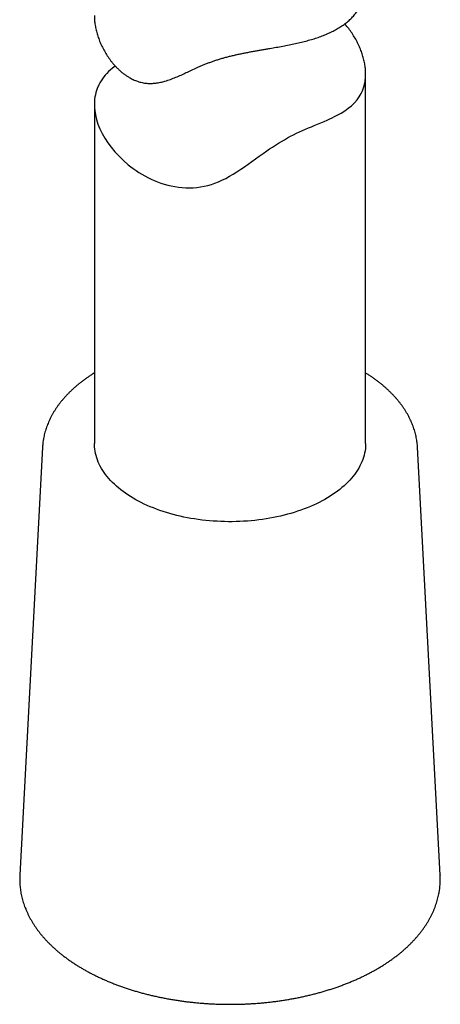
# Model space of a CAD drawing. Header units: millimetres. Extents: x 8 to 822, y 12 to 761.
# Tile 17 of 27: x 764 to 788, y 113 to 168. Entities that reach past the tile are written whole.
import ezdxf

# ---------------------------------------------------------------- set-up
doc = ezdxf.new("R2010")
doc.units = ezdxf.units.MM

msp = doc.modelspace()

# ---------------------------------------------------------------- linework, layer by layer
at = {"color": 7, "linetype": 'Continuous', "lineweight": 30}
for p, q in [((783.58, 144.116), (783.58, 164.532)), ((768.58, 162.846), (768.58, 144.116)), ((765.714, 143.908), (764.458, 120.251)), ((765.714, 143.91), (765.714, 143.908)), ((786.446, 143.908), (786.446, 143.91)), ((787.702, 120.251), (786.446, 143.908)), ((787.702, 120.254), (787.702, 120.251))]:
    msp.add_line(p, q, dxfattribs=at)
at = {"color": 7, "linetype": 'Continuous', "lineweight": 30, "flags": 128}
for points in [[(769.735, 164.978), (769.676, 164.936), (769.567, 164.85), (769.464, 164.761), (769.366, 164.669), (769.273, 164.574), (769.185, 164.476), (769.103, 164.375), (769.026, 164.27), (768.956, 164.164), (768.892, 164.056), (768.834, 163.947), (768.74, 163.733), (768.7, 163.621), (768.666, 163.506), (768.638, 163.389), (768.615, 163.27), (768.597, 163.149), (768.586, 163.025), (768.581, 162.9), (768.581, 162.774), (768.587, 162.648), (768.599, 162.521), (768.638, 162.278), (768.698, 162.024), (768.781, 161.767), (768.885, 161.507), (769.011, 161.247), (769.155, 160.992), (769.319, 160.741), (769.506, 160.485), (769.714, 160.234), (769.943, 159.988), (770.191, 159.749), (770.453, 159.524), (770.592, 159.414), (770.735, 159.307), (770.886, 159.201), (771.042, 159.098), (771.203, 158.999), (771.368, 158.905), (771.539, 158.815), (771.713, 158.729), (771.892, 158.649), (772.075, 158.575), (772.258, 158.509), (772.445, 158.449), (772.636, 158.395), (772.829, 158.349), (773.026, 158.311), (773.226, 158.28), (773.428, 158.259), (773.632, 158.247), (773.838, 158.244), (774.044, 158.251), (774.246, 158.268), (774.447, 158.294), (774.649, 158.331), (774.849, 158.377), (775.048, 158.434), (775.244, 158.501), (775.439, 158.577), (775.63, 158.663), (775.841, 158.767), (776.048, 158.881), (776.258, 159.004), (776.465, 159.134), (776.671, 159.269), (776.876, 159.409), (777.082, 159.552), (777.287, 159.698), (777.493, 159.845), (777.701, 159.994), (777.907, 160.14), (778.115, 160.285), (778.272, 160.393), (778.431, 160.5), (778.593, 160.605), (778.756, 160.708), (778.923, 160.809), (779.09, 160.907), (779.26, 161.002), (779.431, 161.092), (779.598, 161.177), (779.764, 161.258), (779.93, 161.336), (780.094, 161.411), (780.258, 161.484), (780.419, 161.554), (780.579, 161.622), (780.735, 161.688), (780.922, 161.766), (781.103, 161.842), (781.279, 161.918), (781.45, 161.993), (781.594, 162.058), (781.733, 162.123), (781.867, 162.189), (781.998, 162.255), (782.221, 162.379), (782.425, 162.505), (782.619, 162.641), (782.797, 162.785), (782.959, 162.939), (783.104, 163.104), (783.228, 163.275), (783.337, 163.464), (783.385, 163.564), (783.427, 163.665), (783.465, 163.771), (783.497, 163.879), (783.524, 163.99), (783.546, 164.104), (783.546, 164.104)], [(783.58, 144.116), (783.58, 144.066), (783.574, 143.945), (783.563, 143.824), (783.546, 143.703), (783.523, 143.582), (783.494, 143.462), (783.459, 143.342), (783.419, 143.223), (783.373, 143.104), (783.321, 142.987), (783.263, 142.87), (783.2, 142.754), (783.131, 142.639), (783.056, 142.526), (782.976, 142.413), (782.891, 142.302), (782.8, 142.193), (782.704, 142.085), (782.603, 141.978), (782.496, 141.874), (782.385, 141.771), (782.268, 141.669), (782.147, 141.57), (782.021, 141.473), (781.89, 141.378), (781.755, 141.285), (781.615, 141.194), (781.471, 141.106), (781.323, 141.019), (781.17, 140.936), (781.014, 140.855), (780.854, 140.776), (780.689, 140.7), (780.522, 140.627), (780.35, 140.556), (780.176, 140.488), (779.998, 140.424), (779.817, 140.362), (779.633, 140.303), (779.447, 140.247), (779.257, 140.194), (779.066, 140.144), (778.871, 140.097), (778.675, 140.053), (778.477, 140.013), (778.276, 139.976), (778.074, 139.942), (777.871, 139.911), (777.666, 139.884), (777.46, 139.86), (777.252, 139.839), (777.044, 139.822), (776.835, 139.808), (776.626, 139.797), (776.416, 139.79), (776.205, 139.786), (775.995, 139.786), (775.785, 139.789), (775.575, 139.796), (775.365, 139.806), (775.156, 139.819), (774.947, 139.836), (774.74, 139.856), (774.534, 139.879), (774.328, 139.906), (774.124, 139.936), (773.922, 139.969), (773.722, 140.006), (773.523, 140.045), (773.326, 140.088), (773.132, 140.134), (772.939, 140.184), (772.749, 140.236), (772.562, 140.292), (772.378, 140.35), (772.196, 140.412), (772.018, 140.476), (771.843, 140.543), (771.671, 140.613), (771.502, 140.686), (771.338, 140.761), (771.177, 140.839), (771.019, 140.92), (770.866, 141.003), (770.717, 141.089), (770.572, 141.177), (770.431, 141.267), (770.295, 141.36), (770.164, 141.455), (770.037, 141.551), (769.915, 141.65), (769.797, 141.751), (769.685, 141.854), (769.577, 141.958), (769.475, 142.064), (769.378, 142.172), (769.286, 142.281), (769.2, 142.392), (769.119, 142.504), (769.043, 142.617), (768.973, 142.732), (768.909, 142.848), (768.85, 142.964), (768.797, 143.082), (768.75, 143.2), (768.708, 143.319), (768.672, 143.439), (768.642, 143.559), (768.618, 143.68), (768.6, 143.801), (768.588, 143.922), (768.581, 144.043), (768.58, 144.116)]]:
    msp.add_lwpolyline(points, dxfattribs=at)
at = {"color": 7, "linetype": 'Continuous', "lineweight": 30}
for points, knots in [([(768.581, 167.773), (768.581, 167.753), (768.58, 167.69), (768.585, 167.581), (768.596, 167.446), (768.612, 167.31), (768.641, 167.129), (768.69, 166.903), (768.769, 166.63), (768.868, 166.356), (768.989, 166.081), (769.13, 165.808), (769.291, 165.543), (769.444, 165.325), (769.58, 165.153), (769.693, 165.021), (769.812, 164.894), (769.938, 164.771), (770.069, 164.655), (770.207, 164.545), (770.351, 164.442), (770.487, 164.357), (770.614, 164.286), (770.73, 164.228), (770.849, 164.177), (770.97, 164.132), (771.094, 164.093), (771.22, 164.062), (771.347, 164.038), (771.474, 164.023), (771.601, 164.015), (771.727, 164.015), (771.853, 164.021), (771.979, 164.034), (772.106, 164.053), (772.274, 164.086), (772.451, 164.131), (772.636, 164.189), (772.839, 164.259), (773.085, 164.355), (773.376, 164.481), (773.663, 164.612), (773.957, 164.749), (774.214, 164.868), (774.431, 164.964), (774.605, 165.039), (774.783, 165.112), (774.966, 165.182), (775.154, 165.25), (775.347, 165.315), (775.544, 165.376), (775.746, 165.434), (775.952, 165.49), (776.162, 165.542), (776.374, 165.592), (776.587, 165.639), (776.799, 165.683), (777.01, 165.725), (777.222, 165.765), (777.434, 165.804), (777.647, 165.842), (777.86, 165.879), (778.071, 165.915), (778.332, 165.96), (778.641, 166.014), (778.998, 166.078), (779.35, 166.146), (779.695, 166.218), (780.029, 166.294), (780.349, 166.377), (780.658, 166.465), (780.958, 166.563), (781.248, 166.669), (781.525, 166.785), (781.786, 166.91), (782.037, 167.047), (782.235, 167.171), (782.39, 167.28), (782.503, 167.366), (782.611, 167.455), (782.714, 167.547), (782.812, 167.642), (782.904, 167.741), (782.992, 167.842), (783.073, 167.946), (783.148, 168.052), (783.237, 168.192), (783.314, 168.335), (783.381, 168.481), (783.426, 168.595), (783.465, 168.711), (783.499, 168.829), (783.527, 168.95), (783.549, 169.072), (783.566, 169.197), (783.576, 169.323), (783.58, 169.42), (783.58, 169.476), (783.579, 169.489)], [0, 0, 0, 0, 0.00382, 0.012171, 0.020521, 0.028901, 0.037281, 0.053748, 0.069726, 0.086166, 0.102652, 0.119256, 0.135906, 0.152253, 0.161324, 0.170396, 0.179508, 0.18862, 0.197794, 0.206968, 0.216206, 0.225443, 0.232299, 0.239154, 0.24605, 0.252946, 0.259903, 0.26686, 0.273874, 0.280889, 0.287738, 0.294588, 0.301485, 0.308381, 0.315323, 0.322265, 0.336201, 0.34464, 0.353079, 0.37, 0.385635, 0.401288, 0.417083, 0.432899, 0.441579, 0.450258, 0.458974, 0.467689, 0.476447, 0.485205, 0.494033, 0.50286, 0.51178, 0.5207, 0.529694, 0.538689, 0.547433, 0.556177, 0.564983, 0.573788, 0.582664, 0.59154, 0.600467, 0.609393, 0.624665, 0.640393, 0.656174, 0.672081, 0.688035, 0.703699, 0.719239, 0.735223, 0.75125, 0.767386, 0.783566, 0.799445, 0.816413, 0.825151, 0.833889, 0.842656, 0.851423, 0.860268, 0.869112, 0.877987, 0.886862, 0.895582, 0.904309, 0.920734, 0.929192, 0.93765, 0.946137, 0.954623, 0.963183, 0.971743, 0.980333, 0.988922, 0.997359, 1, 1, 1, 1]), ([(783.546, 164.104), (783.557, 164.18), (783.573, 164.295), (783.58, 164.456), (783.581, 164.581), (783.576, 164.708), (783.565, 164.838), (783.549, 164.97), (783.528, 165.103), (783.501, 165.239), (783.458, 165.42), (783.392, 165.644), (783.293, 165.914), (783.174, 166.184), (783.034, 166.456), (782.873, 166.724), (782.693, 166.984), (782.541, 167.178), (782.447, 167.282), (782.425, 167.308)], [0, 0, 0, 0, 0.078956, 0.119638, 0.16032, 0.20115, 0.241981, 0.283185, 0.32439, 0.365737, 0.407085, 0.488342, 0.56718, 0.6483, 0.729647, 0.811574, 0.893733, 0.974391, 1, 1, 1, 1]), ([(768.58, 148.007), (768.545, 147.986), (768.456, 147.93), (768.316, 147.838), (768.161, 147.732), (768.01, 147.623), (767.864, 147.512), (767.721, 147.399), (767.583, 147.284), (767.449, 147.168), (767.32, 147.049), (767.195, 146.928), (767.075, 146.805), (766.959, 146.681), (766.848, 146.555), (766.742, 146.428), (766.641, 146.299), (766.545, 146.169), (766.454, 146.037), (766.368, 145.904), (766.288, 145.77), (766.212, 145.635), (766.142, 145.499), (766.077, 145.362), (766.017, 145.224), (765.962, 145.085), (765.913, 144.946), (765.869, 144.806), (765.83, 144.666), (765.797, 144.525), (765.775, 144.414), (765.764, 144.35), (765.761, 144.332)], [0, 0, 0, 0, 0.022438, 0.057427, 0.092414, 0.127399, 0.162377, 0.197344, 0.232299, 0.267235, 0.302149, 0.337035, 0.371889, 0.406703, 0.441473, 0.476192, 0.510854, 0.545453, 0.579983, 0.614437, 0.648812, 0.683101, 0.717303, 0.751414, 0.785433, 0.819359, 0.853195, 0.886942, 0.920605, 0.954189, 0.987701, 1, 1, 1, 1]), ([(786.445, 143.91), (786.445, 143.922), (786.443, 143.98), (786.433, 144.085), (786.417, 144.227), (786.395, 144.367), (786.367, 144.508), (786.335, 144.648), (786.297, 144.787), (786.254, 144.926), (786.206, 145.065), (786.152, 145.203), (786.094, 145.34), (786.03, 145.476), (785.961, 145.611), (785.886, 145.746), (785.807, 145.879), (785.723, 146.012), (785.633, 146.143), (785.539, 146.273), (785.439, 146.401), (785.335, 146.529), (785.226, 146.654), (785.112, 146.778), (784.993, 146.901), (784.869, 147.021), (784.741, 147.14), (784.609, 147.257), (784.472, 147.373), (784.331, 147.486), (784.185, 147.597), (784.035, 147.706), (783.882, 147.813), (783.73, 147.913), (783.628, 147.978), (783.58, 148.008)], [0, 0, 0, 0, 0.007216, 0.037487, 0.067773, 0.098085, 0.128432, 0.158825, 0.189271, 0.219779, 0.250355, 0.281004, 0.311731, 0.342538, 0.373426, 0.404396, 0.435447, 0.466578, 0.497785, 0.529064, 0.560412, 0.591823, 0.623293, 0.654816, 0.686386, 0.717999, 0.749648, 0.781329, 0.813037, 0.844767, 0.876515, 0.908277, 0.94005, 0.97183, 1, 1, 1, 1]), ([(765.761, 144.332), (765.756, 144.306), (765.745, 144.233), (765.73, 144.112), (765.719, 143.998), (765.716, 143.931), (765.715, 143.911)], [0, 0, 0, 0, 0.188639, 0.523784, 0.858572, 1, 1, 1, 1]), ([(764.459, 120.252), (764.457, 120.217), (764.453, 120.132), (764.452, 119.997), (764.455, 119.848), (764.464, 119.699), (764.478, 119.55), (764.498, 119.402), (764.523, 119.253), (764.553, 119.105), (764.588, 118.958), (764.629, 118.811), (764.675, 118.664), (764.726, 118.518), (764.782, 118.373), (764.843, 118.229), (764.91, 118.085), (764.982, 117.942), (765.059, 117.8), (765.141, 117.659), (765.228, 117.519), (765.32, 117.38), (765.418, 117.242), (765.52, 117.106), (765.627, 116.971), (765.739, 116.838), (765.856, 116.706), (765.978, 116.575), (766.104, 116.446), (766.235, 116.319), (766.371, 116.194), (766.511, 116.071), (766.655, 115.949), (766.804, 115.829), (766.957, 115.712), (767.114, 115.596), (767.276, 115.483), (767.441, 115.372), (767.61, 115.263), (767.784, 115.156), (767.96, 115.052), (768.141, 114.95), (768.325, 114.85), (768.513, 114.753), (768.704, 114.659), (768.898, 114.566), (769.096, 114.477), (769.296, 114.39), (769.5, 114.305), (769.706, 114.223), (769.916, 114.144), (770.128, 114.068), (770.343, 113.994), (770.56, 113.923), (770.78, 113.855), (771.003, 113.79), (771.227, 113.728), (771.454, 113.668), (771.682, 113.611), (771.913, 113.557), (772.146, 113.507), (772.38, 113.459), (772.616, 113.414), (772.853, 113.372), (773.092, 113.333), (773.332, 113.297), (773.573, 113.264), (773.816, 113.234), (774.059, 113.207), (774.304, 113.183), (774.549, 113.163), (774.795, 113.145), (775.041, 113.13), (775.288, 113.119), (775.535, 113.111), (775.783, 113.105), (776.031, 113.103), (776.278, 113.104), (776.526, 113.108), (776.773, 113.115), (777.02, 113.125), (777.267, 113.139), (777.513, 113.155), (777.758, 113.175), (778.003, 113.197), (778.247, 113.223), (778.49, 113.251), (778.732, 113.283), (778.972, 113.318), (779.212, 113.356), (779.45, 113.397), (779.686, 113.44), (779.921, 113.487), (780.154, 113.537), (780.386, 113.589), (780.615, 113.645), (780.843, 113.703), (781.068, 113.765), (781.291, 113.829), (781.512, 113.896), (781.73, 113.966), (781.946, 114.038), (782.159, 114.113), (782.37, 114.191), (782.578, 114.272), (782.783, 114.355), (782.985, 114.441), (783.183, 114.53), (783.379, 114.621), (783.571, 114.715), (783.76, 114.811), (783.946, 114.91), (784.128, 115.011), (784.307, 115.114), (784.481, 115.22), (784.652, 115.328), (784.819, 115.439), (784.982, 115.551), (785.141, 115.666), (785.296, 115.783), (785.447, 115.902), (785.594, 116.023), (785.736, 116.146), (785.873, 116.271), (786.006, 116.397), (786.135, 116.526), (786.259, 116.656), (786.378, 116.788), (786.492, 116.922), (786.602, 117.057), (786.706, 117.193), (786.806, 117.331), (786.9, 117.47), (786.99, 117.61), (787.074, 117.752), (787.153, 117.894), (787.227, 118.037), (787.296, 118.182), (787.359, 118.327), (787.418, 118.473), (787.47, 118.619), (787.518, 118.766), (787.56, 118.914), (787.597, 119.062), (787.628, 119.202), (787.643, 119.292), (787.651, 119.333)], [0, 0, 0, 0, 0.004777, 0.011509, 0.018239, 0.024969, 0.031701, 0.038437, 0.045179, 0.051928, 0.058686, 0.065455, 0.072236, 0.07903, 0.085839, 0.092662, 0.0995, 0.106355, 0.113224, 0.120109, 0.12701, 0.133924, 0.140853, 0.147795, 0.15475, 0.161715, 0.168692, 0.175677, 0.182672, 0.189674, 0.196682, 0.203696, 0.210715, 0.217738, 0.224765, 0.231794, 0.238825, 0.245857, 0.252891, 0.259925, 0.266959, 0.273992, 0.281025, 0.288058, 0.295089, 0.302119, 0.309148, 0.316175, 0.323201, 0.330225, 0.337248, 0.344268, 0.351288, 0.358305, 0.365322, 0.372336, 0.379349, 0.38636, 0.39337, 0.400379, 0.407386, 0.414392, 0.421397, 0.4284, 0.435403, 0.442404, 0.449405, 0.456405, 0.463404, 0.470402, 0.4774, 0.484397, 0.491394, 0.49839, 0.505386, 0.512382, 0.519378, 0.526374, 0.53337, 0.540366, 0.547362, 0.554359, 0.561355, 0.568353, 0.57535, 0.582349, 0.589348, 0.596348, 0.603348, 0.61035, 0.617352, 0.624356, 0.631361, 0.638367, 0.645374, 0.652383, 0.659393, 0.666405, 0.673418, 0.680433, 0.68745, 0.694468, 0.701488, 0.70851, 0.715534, 0.722559, 0.729587, 0.736616, 0.743646, 0.750679, 0.757712, 0.764748, 0.771784, 0.778822, 0.78586, 0.792899, 0.799939, 0.806978, 0.814017, 0.821054, 0.82809, 0.835124, 0.842154, 0.849182, 0.856204, 0.863222, 0.870233, 0.877237, 0.884233, 0.89122, 0.898197, 0.905163, 0.912116, 0.919056, 0.925983, 0.932895, 0.939792, 0.946673, 0.953538, 0.960388, 0.967221, 0.974039, 0.980842, 0.987632, 0.994408, 1, 1, 1, 1]), ([(787.651, 119.333), (787.655, 119.361), (787.667, 119.438), (787.683, 119.565), (787.697, 119.714), (787.706, 119.863), (787.709, 120.012), (787.707, 120.142), (787.703, 120.223), (787.701, 120.254)], [0, 0, 0, 0, 0.090573, 0.25265, 0.414577, 0.576357, 0.738037, 0.899664, 1, 1, 1, 1])]:
    msp.add_open_spline(points, degree=3, knots=knots, dxfattribs=at)

doc.saveas('drawing.dxf')
